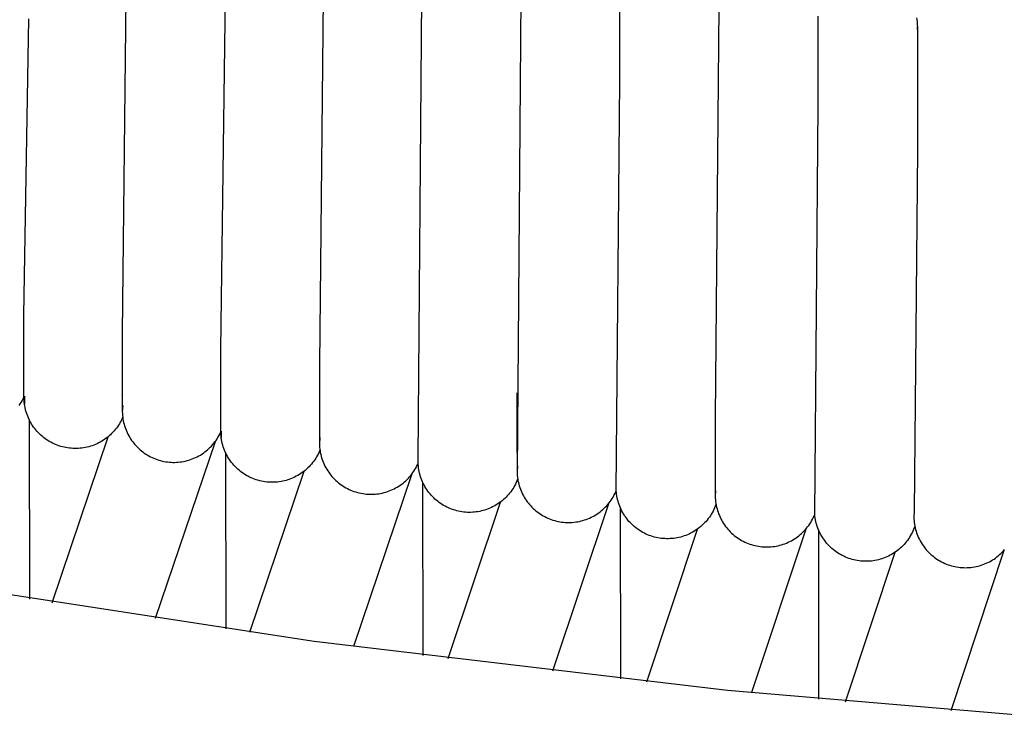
# Model space of a CAD drawing. Header units: millimetres. Extents: x 5000 to 6727, y 0 to 1679.
# Tile 52 of 106: x 5196 to 5277, y 1280 to 1338. Entities that reach past the tile are written whole.
import ezdxf

# ---------------------------------------------------------------- set-up
doc = ezdxf.new("R2010")
doc.units = ezdxf.units.MM
doc.layers.add('Make2D$Sichtbar$Kurven', color=18, linetype='Continuous', true_color=0x000000)

msp = doc.modelspace()

# ---------------------------------------------------------------- linework, layer by layer
at = {"layer": 'Make2D$Sichtbar$Kurven', "color": 18, "lineweight": -3, "true_color": 0x000000}
for p, q in [((5204.786, 1346.428), (5204.41, 1312.063)), ((5212.91, 1337.836), (5212.91, 1345.177)), ((5221.048, 1343.635), (5220.699, 1309.424)), ((5228.862, 1301.684), (5229.199, 1342.354)), ((5237.362, 1341.15), (5237.036, 1300.557)), ((5245.536, 1332.87), (5245.536, 1340.242)), ((5253.722, 1338.974), (5253.417, 1305.071)), ((5196.286, 1313.498), (5196.676, 1337.994)), ((5212.548, 1310.705), (5212.91, 1337.836)), ((5261.917, 1330.85), (5261.917, 1338.221)), ((5270.056, 1338.064), (5270.079, 1337.918)), ((5270.079, 1337.918), (5270.098, 1337.771)), ((5270.098, 1337.771), (5270.11, 1337.623)), ((5270.11, 1337.623), (5270.118, 1337.475)), ((5270.118, 1337.475), (5270.121, 1337.327)), ((5270.119, 1337.216), (5270.121, 1337.327)), ((5270.121, 1337.107), (5270.119, 1337.216)), ((5270.121, 1337.327), (5270.121, 1327.161)), ((5245.231, 1299.003), (5245.536, 1332.87)), ((5261.637, 1297.047), (5261.917, 1330.85)), ((5270.121, 1327.161), (5269.858, 1297.274)), ((5196.286, 1306.962), (5196.286, 1313.498)), ((5204.41, 1312.063), (5204.41, 1305.527)), ((5212.548, 1304.169), (5212.548, 1310.705)), ((5220.699, 1309.424), (5220.699, 1302.888)), ((5196.286, 1306.742), (5196.286, 1306.962)), ((5204.41, 1306.912), (5204.442, 1307.008)), ((5237.036, 1302.156), (5237.036, 1307.093)), ((5195.886, 1306.054), (5195.97, 1306.175)), ((5195.97, 1306.175), (5196.051, 1306.298)), ((5196.051, 1306.298), (5196.127, 1306.425)), ((5196.127, 1306.425), (5196.198, 1306.554)), ((5196.198, 1306.554), (5196.265, 1306.686)), ((5196.265, 1306.686), (5196.328, 1306.819)), ((5196.288, 1306.595), (5196.286, 1306.742)), ((5196.296, 1306.448), (5196.288, 1306.595)), ((5196.308, 1306.302), (5196.296, 1306.448)), ((5196.326, 1306.156), (5196.308, 1306.302)), ((5196.349, 1306.01), (5196.326, 1306.156)), ((5196.328, 1306.819), (5196.328, 1306.146)), ((5196.377, 1305.866), (5196.349, 1306.01)), ((5196.41, 1305.723), (5196.377, 1305.866)), ((5196.447, 1305.58), (5196.41, 1305.723)), ((5196.49, 1305.44), (5196.447, 1305.58)), ((5196.537, 1305.301), (5196.49, 1305.44)), ((5196.59, 1305.163), (5196.537, 1305.301)), ((5204.443, 1306.048), (5204.41, 1305.527)), ((5204.41, 1305.527), (5204.415, 1305.379)), ((5204.415, 1305.379), (5204.426, 1305.231)), ((5196.647, 1305.028), (5196.59, 1305.163)), ((5196.708, 1304.894), (5196.647, 1305.028)), ((5196.775, 1304.763), (5196.708, 1304.894)), ((5196.713, 1304.885), (5196.728, 1290.046)), ((5196.845, 1304.634), (5196.775, 1304.763)), ((5196.92, 1304.507), (5196.845, 1304.634)), ((5197, 1304.384), (5196.92, 1304.507)), ((5204.167, 1304.534), (5204.089, 1304.41)), ((5204.241, 1304.661), (5204.167, 1304.534)), ((5204.311, 1304.791), (5204.241, 1304.661)), ((5204.376, 1304.922), (5204.311, 1304.791)), ((5204.437, 1305.056), (5204.376, 1304.922)), ((5204.426, 1305.231), (5204.442, 1305.083)), ((5204.442, 1305.083), (5204.463, 1304.936)), ((5204.463, 1304.936), (5204.489, 1304.79)), ((5204.489, 1304.79), (5204.52, 1304.644)), ((5204.52, 1304.644), (5204.556, 1304.5)), ((5204.556, 1304.5), (5204.597, 1304.358)), ((5253.417, 1305.071), (5253.417, 1298.535)), ((5197.084, 1304.263), (5197, 1304.384)), ((5197.172, 1304.145), (5197.084, 1304.263)), ((5197.263, 1304.03), (5197.172, 1304.145)), ((5197.359, 1303.918), (5197.263, 1304.03)), ((5197.459, 1303.81), (5197.359, 1303.918)), ((5197.562, 1303.705), (5197.459, 1303.81)), ((5197.669, 1303.604), (5197.562, 1303.705)), ((5203.532, 1303.728), (5203.425, 1303.626)), ((5203.634, 1303.833), (5203.532, 1303.728)), ((5203.733, 1303.942), (5203.634, 1303.833)), ((5203.828, 1304.054), (5203.733, 1303.942)), ((5203.919, 1304.17), (5203.828, 1304.054)), ((5204.006, 1304.288), (5203.919, 1304.17)), ((5204.089, 1304.41), (5204.006, 1304.288)), ((5204.597, 1304.358), (5204.643, 1304.216)), ((5204.643, 1304.216), (5204.694, 1304.077)), ((5204.694, 1304.077), (5204.75, 1303.939)), ((5204.75, 1303.939), (5204.811, 1303.804)), ((5204.811, 1303.804), (5204.876, 1303.67)), ((5204.876, 1303.67), (5204.946, 1303.539)), ((5212.394, 1303.537), (5212.464, 1303.668)), ((5212.464, 1303.668), (5212.529, 1303.802)), ((5212.529, 1303.802), (5212.59, 1303.937)), ((5212.548, 1303.949), (5212.548, 1304.169)), ((5212.55, 1303.801), (5212.548, 1303.949)), ((5212.558, 1303.653), (5212.55, 1303.801)), ((5212.571, 1303.505), (5212.558, 1303.653)), ((5212.59, 1303.937), (5212.59, 1303.355)), ((5197.779, 1303.507), (5197.669, 1303.604)), ((5197.893, 1303.414), (5197.779, 1303.507)), ((5198.009, 1303.324), (5197.893, 1303.414)), ((5198.129, 1303.239), (5198.009, 1303.324)), ((5198.252, 1303.158), (5198.129, 1303.239)), ((5198.377, 1303.081), (5198.252, 1303.158)), ((5198.505, 1303.008), (5198.377, 1303.081)), ((5198.636, 1302.94), (5198.505, 1303.008)), ((5198.601, 1289.748), (5203.244, 1303.467)), ((5198.768, 1302.877), (5198.636, 1302.94)), ((5198.903, 1302.818), (5198.768, 1302.877)), ((5202.331, 1302.89), (5202.197, 1302.83)), ((5202.464, 1302.955), (5202.331, 1302.89)), ((5202.594, 1303.024), (5202.464, 1302.955)), ((5202.721, 1303.097), (5202.594, 1303.024)), ((5202.846, 1303.175), (5202.721, 1303.097)), ((5202.968, 1303.257), (5202.846, 1303.175)), ((5203.087, 1303.343), (5202.968, 1303.257)), ((5203.203, 1303.433), (5203.087, 1303.343)), ((5203.316, 1303.528), (5203.203, 1303.433)), ((5203.425, 1303.626), (5203.316, 1303.528)), ((5204.946, 1303.539), (5205.02, 1303.411)), ((5205.02, 1303.411), (5205.099, 1303.285)), ((5205.099, 1303.285), (5205.183, 1303.162)), ((5205.183, 1303.162), (5205.27, 1303.042)), ((5205.27, 1303.042), (5205.362, 1302.925)), ((5205.362, 1302.925), (5205.457, 1302.811)), ((5212.073, 1303.039), (5207.132, 1288.44)), ((5211.882, 1302.81), (5211.978, 1302.923)), ((5211.978, 1302.923), (5212.07, 1303.04)), ((5212.07, 1303.04), (5212.157, 1303.16)), ((5212.157, 1303.16), (5212.24, 1303.283)), ((5212.24, 1303.283), (5212.319, 1303.409)), ((5212.319, 1303.409), (5212.394, 1303.537)), ((5212.589, 1303.358), (5212.571, 1303.505)), ((5212.612, 1303.212), (5212.589, 1303.358)), ((5212.641, 1303.066), (5212.612, 1303.212)), ((5212.674, 1302.922), (5212.641, 1303.066)), ((5212.712, 1302.779), (5212.674, 1302.922)), ((5220.731, 1303.404), (5220.699, 1302.888)), ((5220.699, 1302.888), (5220.704, 1302.74)), ((5199.04, 1302.764), (5198.903, 1302.818)), ((5199.178, 1302.715), (5199.04, 1302.764)), ((5199.319, 1302.67), (5199.178, 1302.715)), ((5199.46, 1302.63), (5199.319, 1302.67)), ((5199.603, 1302.596), (5199.46, 1302.63)), ((5199.747, 1302.566), (5199.603, 1302.596)), ((5199.892, 1302.541), (5199.747, 1302.566)), ((5200.038, 1302.521), (5199.892, 1302.541)), ((5200.184, 1302.507), (5200.038, 1302.521)), ((5200.331, 1302.497), (5200.184, 1302.507)), ((5200.478, 1302.492), (5200.331, 1302.497)), ((5200.625, 1302.493), (5200.478, 1302.492)), ((5200.772, 1302.499), (5200.625, 1302.493)), ((5200.918, 1302.509), (5200.772, 1302.499)), ((5201.065, 1302.525), (5200.918, 1302.509)), ((5201.21, 1302.546), (5201.065, 1302.525)), ((5201.355, 1302.572), (5201.21, 1302.546)), ((5201.499, 1302.603), (5201.355, 1302.572)), ((5201.641, 1302.638), (5201.499, 1302.603)), ((5201.783, 1302.679), (5201.641, 1302.638)), ((5201.923, 1302.725), (5201.783, 1302.679)), ((5202.061, 1302.775), (5201.923, 1302.725)), ((5202.197, 1302.83), (5202.061, 1302.775)), ((5205.457, 1302.811), (5205.557, 1302.701)), ((5205.557, 1302.701), (5205.66, 1302.594)), ((5205.66, 1302.594), (5205.767, 1302.491)), ((5205.767, 1302.491), (5205.877, 1302.392)), ((5205.877, 1302.392), (5205.991, 1302.296)), ((5205.991, 1302.296), (5206.108, 1302.205)), ((5206.108, 1302.205), (5206.228, 1302.118)), ((5206.228, 1302.118), (5206.352, 1302.035)), ((5206.352, 1302.035), (5206.478, 1301.956)), ((5210.861, 1301.955), (5210.987, 1302.034)), ((5210.987, 1302.034), (5211.111, 1302.117)), ((5211.111, 1302.117), (5211.231, 1302.204)), ((5211.231, 1302.204), (5211.348, 1302.295)), ((5211.348, 1302.295), (5211.462, 1302.39)), ((5211.462, 1302.39), (5211.573, 1302.49)), ((5211.573, 1302.49), (5211.68, 1302.593)), ((5211.68, 1302.593), (5211.783, 1302.699)), ((5211.783, 1302.699), (5211.882, 1302.81)), ((5212.756, 1302.637), (5212.712, 1302.779)), ((5212.804, 1302.497), (5212.756, 1302.637)), ((5212.857, 1302.358), (5212.804, 1302.497)), ((5212.915, 1302.222), (5212.857, 1302.358)), ((5212.977, 1302.088), (5212.915, 1302.222)), ((5212.947, 1302.151), (5212.962, 1287.588)), ((5213.044, 1301.956), (5212.977, 1302.088)), ((5220.613, 1302.077), (5220.546, 1301.945)), ((5220.676, 1302.211), (5220.613, 1302.077)), ((5220.735, 1302.348), (5220.676, 1302.211)), ((5220.704, 1302.74), (5220.715, 1302.592)), ((5220.715, 1302.592), (5220.731, 1302.445)), ((5220.731, 1302.445), (5220.751, 1302.298)), ((5220.751, 1302.298), (5220.777, 1302.152)), ((5220.777, 1302.152), (5220.808, 1302.008)), ((5237.066, 1302.245), (5237.066, 1302.246)), ((5206.478, 1301.956), (5206.606, 1301.882)), ((5206.606, 1301.882), (5206.737, 1301.812)), ((5206.737, 1301.812), (5206.871, 1301.747)), ((5206.871, 1301.747), (5207.007, 1301.687)), ((5207.007, 1301.687), (5207.144, 1301.631)), ((5207.144, 1301.631), (5207.284, 1301.58)), ((5207.284, 1301.58), (5207.425, 1301.535)), ((5207.425, 1301.535), (5207.568, 1301.494)), ((5207.568, 1301.494), (5207.712, 1301.458)), ((5207.712, 1301.458), (5207.857, 1301.427)), ((5207.857, 1301.427), (5208.004, 1301.401)), ((5208.004, 1301.401), (5208.151, 1301.38)), ((5208.151, 1301.38), (5208.299, 1301.365)), ((5208.299, 1301.365), (5208.447, 1301.355)), ((5208.447, 1301.355), (5208.595, 1301.349)), ((5208.595, 1301.349), (5208.744, 1301.349)), ((5208.744, 1301.349), (5208.892, 1301.354)), ((5208.892, 1301.354), (5209.04, 1301.365)), ((5209.04, 1301.365), (5209.188, 1301.38)), ((5209.188, 1301.38), (5209.335, 1301.401)), ((5209.335, 1301.401), (5209.481, 1301.427)), ((5209.481, 1301.427), (5209.627, 1301.457)), ((5209.627, 1301.457), (5209.771, 1301.493)), ((5209.771, 1301.493), (5209.914, 1301.534)), ((5209.914, 1301.534), (5210.055, 1301.58)), ((5210.055, 1301.58), (5210.194, 1301.631)), ((5210.194, 1301.631), (5210.332, 1301.686)), ((5210.332, 1301.686), (5210.468, 1301.746)), ((5210.468, 1301.746), (5210.602, 1301.811)), ((5210.602, 1301.811), (5210.733, 1301.881)), ((5210.733, 1301.881), (5210.861, 1301.955)), ((5213.116, 1301.826), (5213.044, 1301.956)), ((5213.193, 1301.699), (5213.116, 1301.826)), ((5213.273, 1301.574), (5213.193, 1301.699)), ((5213.358, 1301.453), (5213.273, 1301.574)), ((5213.447, 1301.335), (5213.358, 1301.453)), ((5213.541, 1301.219), (5213.447, 1301.335)), ((5213.638, 1301.107), (5213.541, 1301.219)), ((5220.048, 1301.21), (5219.95, 1301.099)), ((5220.141, 1301.325), (5220.048, 1301.21)), ((5220.231, 1301.444), (5220.141, 1301.325)), ((5220.316, 1301.565), (5220.231, 1301.444)), ((5220.397, 1301.689), (5220.316, 1301.565)), ((5220.474, 1301.816), (5220.397, 1301.689)), ((5220.546, 1301.945), (5220.474, 1301.816)), ((5220.808, 1302.008), (5220.844, 1301.864)), ((5220.844, 1301.864), (5220.885, 1301.722)), ((5220.885, 1301.722), (5220.931, 1301.581)), ((5220.931, 1301.581), (5220.982, 1301.442)), ((5220.982, 1301.442), (5221.037, 1301.304)), ((5221.037, 1301.304), (5221.098, 1301.169)), ((5228.805, 1301.135), (5228.866, 1301.269)), ((5228.862, 1301.464), (5228.862, 1301.684)), ((5228.864, 1301.317), (5228.862, 1301.464)), ((5228.872, 1301.169), (5228.864, 1301.317)), ((5213.739, 1300.999), (5213.638, 1301.107)), ((5213.843, 1300.894), (5213.739, 1300.999)), ((5213.952, 1300.793), (5213.843, 1300.894)), ((5214.064, 1300.696), (5213.952, 1300.793)), ((5214.179, 1300.602), (5214.064, 1300.696)), ((5214.297, 1300.513), (5214.179, 1300.602)), ((5214.418, 1300.428), (5214.297, 1300.513)), ((5214.543, 1300.347), (5214.418, 1300.428)), ((5214.951, 1287.306), (5219.431, 1300.613)), ((5219.168, 1300.421), (5219.043, 1300.341)), ((5219.289, 1300.506), (5219.168, 1300.421)), ((5219.408, 1300.595), (5219.289, 1300.506)), ((5219.523, 1300.688), (5219.408, 1300.595)), ((5219.635, 1300.785), (5219.523, 1300.688)), ((5219.744, 1300.886), (5219.635, 1300.785)), ((5219.849, 1300.991), (5219.744, 1300.886)), ((5219.95, 1301.099), (5219.849, 1300.991)), ((5221.098, 1301.169), (5221.163, 1301.036)), ((5221.163, 1301.036), (5221.232, 1300.905)), ((5221.232, 1300.905), (5221.306, 1300.777)), ((5221.306, 1300.777), (5221.385, 1300.651)), ((5221.385, 1300.651), (5221.468, 1300.528)), ((5221.468, 1300.528), (5221.555, 1300.408)), ((5221.555, 1300.408), (5221.646, 1300.292)), ((5228.341, 1300.378), (5228.429, 1300.497)), ((5228.429, 1300.497), (5228.513, 1300.619)), ((5228.513, 1300.619), (5228.593, 1300.744)), ((5228.593, 1300.744), (5228.668, 1300.872)), ((5228.668, 1300.872), (5228.739, 1301.002)), ((5228.739, 1301.002), (5228.805, 1301.135)), ((5228.885, 1301.022), (5228.872, 1301.169)), ((5228.903, 1300.876), (5228.885, 1301.022)), ((5228.926, 1300.73), (5228.903, 1300.876)), ((5228.954, 1300.585), (5228.926, 1300.73)), ((5228.987, 1300.442), (5228.954, 1300.585)), ((5229.025, 1300.299), (5228.987, 1300.442)), ((5237.067, 1301.06), (5237.036, 1300.557)), ((5237.036, 1300.557), (5237.042, 1300.41)), ((5237.042, 1300.41), (5237.052, 1300.263)), ((5214.67, 1300.27), (5214.543, 1300.347)), ((5214.799, 1300.198), (5214.67, 1300.27)), ((5214.931, 1300.131), (5214.799, 1300.198)), ((5215.065, 1300.068), (5214.931, 1300.131)), ((5215.202, 1300.01), (5215.065, 1300.068)), ((5215.34, 1299.957), (5215.202, 1300.01)), ((5215.48, 1299.909), (5215.34, 1299.957)), ((5215.622, 1299.865), (5215.48, 1299.909)), ((5215.765, 1299.827), (5215.622, 1299.865)), ((5215.909, 1299.793), (5215.765, 1299.827)), ((5216.055, 1299.765), (5215.909, 1299.793)), ((5216.201, 1299.741), (5216.055, 1299.765)), ((5216.348, 1299.723), (5216.201, 1299.741)), ((5216.496, 1299.71), (5216.348, 1299.723)), ((5216.644, 1299.702), (5216.496, 1299.71)), ((5216.792, 1299.699), (5216.644, 1299.702)), ((5216.94, 1299.702), (5216.792, 1299.699)), ((5217.088, 1299.709), (5216.94, 1299.702)), ((5217.236, 1299.722), (5217.088, 1299.709)), ((5217.383, 1299.74), (5217.236, 1299.722)), ((5217.53, 1299.763), (5217.383, 1299.74)), ((5217.675, 1299.791), (5217.53, 1299.763)), ((5217.82, 1299.824), (5217.675, 1299.791)), ((5217.963, 1299.862), (5217.82, 1299.824)), ((5218.105, 1299.905), (5217.963, 1299.862)), ((5218.245, 1299.953), (5218.105, 1299.905)), ((5218.383, 1300.006), (5218.245, 1299.953)), ((5218.52, 1300.064), (5218.383, 1300.006)), ((5218.654, 1300.126), (5218.52, 1300.064)), ((5218.786, 1300.193), (5218.654, 1300.126)), ((5218.916, 1300.265), (5218.786, 1300.193)), ((5219.043, 1300.341), (5218.916, 1300.265)), ((5221.646, 1300.292), (5221.741, 1300.178)), ((5221.741, 1300.178), (5221.84, 1300.068)), ((5221.84, 1300.068), (5221.943, 1299.961)), ((5221.943, 1299.961), (5222.049, 1299.858)), ((5222.049, 1299.858), (5222.159, 1299.759)), ((5222.159, 1299.759), (5222.272, 1299.663)), ((5222.272, 1299.663), (5222.389, 1299.572)), ((5228.301, 1300.322), (5223.525, 1286.133)), ((5227.5, 1299.549), (5227.617, 1299.64)), ((5227.617, 1299.64), (5227.731, 1299.734)), ((5227.731, 1299.734), (5227.842, 1299.832)), ((5227.842, 1299.832), (5227.949, 1299.934)), ((5227.949, 1299.934), (5228.053, 1300.04)), ((5228.053, 1300.04), (5228.153, 1300.149)), ((5228.153, 1300.149), (5228.249, 1300.262)), ((5228.249, 1300.262), (5228.341, 1300.378)), ((5229.068, 1300.158), (5229.025, 1300.299)), ((5229.115, 1300.018), (5229.068, 1300.158)), ((5229.168, 1299.881), (5229.115, 1300.018)), ((5229.225, 1299.745), (5229.168, 1299.881)), ((5229.287, 1299.611), (5229.225, 1299.745)), ((5229.235, 1299.722), (5229.25, 1285.391)), ((5229.354, 1299.479), (5229.287, 1299.611)), ((5236.967, 1299.675), (5236.903, 1299.543)), ((5237.027, 1299.81), (5236.967, 1299.675)), ((5237.082, 1299.947), (5237.027, 1299.81)), ((5237.052, 1300.263), (5237.068, 1300.117)), ((5237.068, 1300.117), (5237.088, 1299.971)), ((5237.088, 1299.971), (5237.114, 1299.826)), ((5237.114, 1299.826), (5237.145, 1299.682)), ((5237.145, 1299.682), (5237.18, 1299.54)), ((5222.389, 1299.572), (5222.509, 1299.485)), ((5222.509, 1299.485), (5222.631, 1299.402)), ((5222.631, 1299.402), (5222.757, 1299.323)), ((5222.757, 1299.323), (5222.885, 1299.249)), ((5222.885, 1299.249), (5223.015, 1299.179)), ((5223.015, 1299.179), (5223.148, 1299.113)), ((5223.148, 1299.113), (5223.283, 1299.053)), ((5223.283, 1299.053), (5223.421, 1298.997)), ((5223.421, 1298.997), (5223.56, 1298.946)), ((5223.56, 1298.946), (5223.7, 1298.9)), ((5223.7, 1298.9), (5223.843, 1298.858)), ((5223.843, 1298.858), (5223.986, 1298.822)), ((5223.986, 1298.822), (5224.131, 1298.791)), ((5224.131, 1298.791), (5224.277, 1298.764)), ((5224.277, 1298.764), (5224.423, 1298.743)), ((5225.605, 1298.759), (5225.751, 1298.784)), ((5225.751, 1298.784), (5225.896, 1298.814)), ((5225.896, 1298.814), (5226.04, 1298.849)), ((5226.04, 1298.849), (5226.182, 1298.889)), ((5226.182, 1298.889), (5226.323, 1298.934)), ((5226.323, 1298.934), (5226.463, 1298.983)), ((5226.463, 1298.983), (5226.6, 1299.038)), ((5226.6, 1299.038), (5226.736, 1299.097)), ((5226.736, 1299.097), (5226.87, 1299.162)), ((5226.87, 1299.162), (5227.001, 1299.23)), ((5227.001, 1299.23), (5227.13, 1299.303)), ((5227.13, 1299.303), (5227.256, 1299.381)), ((5227.256, 1299.381), (5227.379, 1299.463)), ((5227.379, 1299.463), (5227.5, 1299.549)), ((5229.425, 1299.35), (5229.354, 1299.479)), ((5229.501, 1299.223), (5229.425, 1299.35)), ((5229.58, 1299.099), (5229.501, 1299.223)), ((5229.665, 1298.978), (5229.58, 1299.099)), ((5229.753, 1298.86), (5229.665, 1298.978)), ((5229.845, 1298.745), (5229.753, 1298.86)), ((5236.424, 1298.8), (5236.329, 1298.687)), ((5236.514, 1298.917), (5236.424, 1298.8)), ((5236.6, 1299.037), (5236.514, 1298.917)), ((5236.683, 1299.159), (5236.6, 1299.037)), ((5236.76, 1299.284), (5236.683, 1299.159)), ((5236.834, 1299.412), (5236.76, 1299.284)), ((5236.903, 1299.543), (5236.834, 1299.412)), ((5237.18, 1299.54), (5237.221, 1299.398)), ((5237.221, 1299.398), (5237.266, 1299.258)), ((5237.266, 1299.258), (5237.316, 1299.12)), ((5237.316, 1299.12), (5237.371, 1298.983)), ((5237.371, 1298.983), (5237.43, 1298.849)), ((5237.43, 1298.849), (5237.494, 1298.716)), ((5245.109, 1298.736), (5245.172, 1298.868)), ((5245.172, 1298.868), (5245.231, 1299.003)), ((5245.243, 1298.857), (5245.231, 1299.003)), ((5245.261, 1298.711), (5245.243, 1298.857)), ((5253.445, 1299.016), (5253.417, 1298.535)), ((5224.423, 1298.743), (5224.571, 1298.727)), ((5224.571, 1298.727), (5224.718, 1298.716)), ((5224.718, 1298.716), (5224.866, 1298.71)), ((5224.866, 1298.71), (5225.015, 1298.71)), ((5225.015, 1298.71), (5225.163, 1298.714)), ((5225.163, 1298.714), (5225.31, 1298.724)), ((5225.31, 1298.724), (5225.458, 1298.739)), ((5225.458, 1298.739), (5225.605, 1298.759)), ((5229.942, 1298.633), (5229.845, 1298.745)), ((5230.042, 1298.525), (5229.942, 1298.633)), ((5230.146, 1298.42), (5230.042, 1298.525)), ((5230.253, 1298.319), (5230.146, 1298.42)), ((5230.364, 1298.222), (5230.253, 1298.319)), ((5230.478, 1298.129), (5230.364, 1298.222)), ((5230.595, 1298.039), (5230.478, 1298.129)), ((5230.716, 1297.954), (5230.595, 1298.039)), ((5230.839, 1297.873), (5230.716, 1297.954)), ((5231.337, 1285.129), (5235.668, 1298.069)), ((5235.567, 1297.995), (5235.445, 1297.912)), ((5235.686, 1298.082), (5235.567, 1297.995)), ((5235.801, 1298.173), (5235.686, 1298.082)), ((5235.914, 1298.269), (5235.801, 1298.173)), ((5236.023, 1298.368), (5235.914, 1298.269)), ((5236.129, 1298.471), (5236.023, 1298.368)), ((5236.231, 1298.577), (5236.129, 1298.471)), ((5236.329, 1298.687), (5236.231, 1298.577)), ((5237.494, 1298.716), (5237.563, 1298.586)), ((5237.563, 1298.586), (5237.636, 1298.459)), ((5237.636, 1298.459), (5237.714, 1298.334)), ((5237.714, 1298.334), (5237.796, 1298.211)), ((5237.796, 1298.211), (5237.881, 1298.092)), ((5237.881, 1298.092), (5237.971, 1297.975)), ((5237.971, 1297.975), (5238.065, 1297.862)), ((5244.542, 1297.878), (5244.636, 1297.992)), ((5244.636, 1297.992), (5244.725, 1298.109)), ((5244.725, 1298.109), (5244.81, 1298.229)), ((5244.81, 1298.229), (5244.891, 1298.352)), ((5244.891, 1298.352), (5244.968, 1298.477)), ((5244.968, 1298.477), (5245.041, 1298.605)), ((5245.041, 1298.605), (5245.109, 1298.736)), ((5245.283, 1298.566), (5245.261, 1298.711)), ((5245.311, 1298.421), (5245.283, 1298.566)), ((5245.343, 1298.278), (5245.311, 1298.421)), ((5245.381, 1298.136), (5245.343, 1298.278)), ((5245.423, 1297.995), (5245.381, 1298.136)), ((5245.47, 1297.856), (5245.423, 1297.995)), ((5253.417, 1298.535), (5253.422, 1298.387)), ((5253.422, 1298.387), (5253.433, 1298.24)), ((5253.433, 1298.24), (5253.448, 1298.093)), ((5253.448, 1298.093), (5253.469, 1297.946)), ((5230.965, 1297.796), (5230.839, 1297.873)), ((5231.094, 1297.724), (5230.965, 1297.796)), ((5231.225, 1297.656), (5231.094, 1297.724)), ((5231.358, 1297.593), (5231.225, 1297.656)), ((5231.493, 1297.534), (5231.358, 1297.593)), ((5231.631, 1297.481), (5231.493, 1297.534)), ((5231.77, 1297.432), (5231.631, 1297.481)), ((5231.91, 1297.387), (5231.77, 1297.432)), ((5232.053, 1297.348), (5231.91, 1297.387)), ((5232.196, 1297.314), (5232.053, 1297.348)), ((5232.341, 1297.285), (5232.196, 1297.314)), ((5232.486, 1297.26), (5232.341, 1297.285)), ((5232.632, 1297.241), (5232.486, 1297.26)), ((5232.779, 1297.227), (5232.632, 1297.241)), ((5232.926, 1297.218), (5232.779, 1297.227)), ((5233.074, 1297.214), (5232.926, 1297.218)), ((5233.221, 1297.215), (5233.074, 1297.214)), ((5233.369, 1297.222), (5233.221, 1297.215)), ((5233.516, 1297.233), (5233.369, 1297.222)), ((5233.662, 1297.25), (5233.516, 1297.233)), ((5233.808, 1297.271), (5233.662, 1297.25)), ((5233.953, 1297.298), (5233.808, 1297.271)), ((5234.097, 1297.33), (5233.953, 1297.298)), ((5234.24, 1297.367), (5234.097, 1297.33)), ((5234.382, 1297.408), (5234.24, 1297.367)), ((5234.522, 1297.455), (5234.382, 1297.408)), ((5234.66, 1297.506), (5234.522, 1297.455)), ((5234.796, 1297.562), (5234.66, 1297.506)), ((5234.931, 1297.623), (5234.796, 1297.562)), ((5235.063, 1297.688), (5234.931, 1297.623)), ((5235.193, 1297.758), (5235.063, 1297.688)), ((5235.32, 1297.833), (5235.193, 1297.758)), ((5235.445, 1297.912), (5235.32, 1297.833)), ((5238.065, 1297.862), (5238.163, 1297.752)), ((5238.163, 1297.752), (5238.265, 1297.646)), ((5238.265, 1297.646), (5238.37, 1297.543)), ((5238.37, 1297.543), (5238.479, 1297.444)), ((5238.479, 1297.444), (5238.591, 1297.348)), ((5238.591, 1297.348), (5238.706, 1297.257)), ((5238.706, 1297.257), (5238.824, 1297.169)), ((5238.824, 1297.169), (5238.946, 1297.086)), ((5244.583, 1297.921), (5239.953, 1284.092)), ((5243.666, 1297.098), (5243.787, 1297.182)), ((5243.787, 1297.182), (5243.905, 1297.27)), ((5243.905, 1297.27), (5244.019, 1297.362)), ((5244.019, 1297.362), (5244.131, 1297.458)), ((5244.131, 1297.458), (5244.239, 1297.558)), ((5244.239, 1297.558), (5244.344, 1297.661)), ((5244.344, 1297.661), (5244.445, 1297.768)), ((5244.445, 1297.768), (5244.542, 1297.878)), ((5245.522, 1297.719), (5245.47, 1297.856)), ((5245.578, 1297.583), (5245.522, 1297.719)), ((5245.571, 1297.601), (5245.584, 1283.455)), ((5245.64, 1297.45), (5245.578, 1297.583)), ((5245.705, 1297.318), (5245.64, 1297.45)), ((5245.776, 1297.189), (5245.705, 1297.318)), ((5245.85, 1297.063), (5245.776, 1297.189)), ((5253.167, 1297.189), (5253.093, 1297.063)), ((5253.238, 1297.318), (5253.167, 1297.189)), ((5253.304, 1297.449), (5253.238, 1297.318)), ((5253.365, 1297.583), (5253.304, 1297.449)), ((5253.421, 1297.719), (5253.365, 1297.583)), ((5253.473, 1297.856), (5253.421, 1297.719)), ((5253.469, 1297.946), (5253.495, 1297.8)), ((5253.495, 1297.8), (5253.526, 1297.655)), ((5253.526, 1297.655), (5253.562, 1297.512)), ((5253.562, 1297.512), (5253.603, 1297.37)), ((5253.603, 1297.37), (5253.649, 1297.229)), ((5253.649, 1297.229), (5253.699, 1297.09)), ((5269.858, 1297.274), (5269.833, 1296.823)), ((5238.946, 1297.086), (5239.07, 1297.007)), ((5239.07, 1297.007), (5239.196, 1296.932)), ((5239.196, 1296.932), (5239.326, 1296.862)), ((5239.326, 1296.862), (5239.457, 1296.796)), ((5239.457, 1296.796), (5239.591, 1296.735)), ((5239.591, 1296.735), (5239.727, 1296.679)), ((5239.727, 1296.679), (5239.865, 1296.627)), ((5239.865, 1296.627), (5240.004, 1296.58)), ((5240.004, 1296.58), (5240.145, 1296.537)), ((5240.145, 1296.537), (5240.287, 1296.5)), ((5240.287, 1296.5), (5240.431, 1296.468)), ((5240.431, 1296.468), (5240.575, 1296.44)), ((5240.575, 1296.44), (5240.721, 1296.418)), ((5240.721, 1296.418), (5240.867, 1296.401)), ((5240.867, 1296.401), (5241.013, 1296.388)), ((5241.013, 1296.388), (5241.16, 1296.381)), ((5241.16, 1296.381), (5241.308, 1296.379)), ((5241.308, 1296.379), (5241.455, 1296.382)), ((5241.455, 1296.382), (5241.602, 1296.39)), ((5241.602, 1296.39), (5241.748, 1296.403)), ((5241.748, 1296.403), (5241.894, 1296.421)), ((5241.894, 1296.421), (5242.039, 1296.444)), ((5242.039, 1296.444), (5242.184, 1296.472)), ((5242.184, 1296.472), (5242.327, 1296.505)), ((5242.327, 1296.505), (5242.469, 1296.543)), ((5242.469, 1296.543), (5242.61, 1296.586)), ((5242.61, 1296.586), (5242.749, 1296.634)), ((5242.749, 1296.634), (5242.887, 1296.686)), ((5242.887, 1296.686), (5243.022, 1296.744)), ((5243.022, 1296.744), (5243.156, 1296.806)), ((5243.156, 1296.806), (5243.287, 1296.872)), ((5243.287, 1296.872), (5243.416, 1296.943)), ((5243.416, 1296.943), (5243.542, 1297.018)), ((5243.542, 1297.018), (5243.666, 1297.098)), ((5245.93, 1296.939), (5245.85, 1297.063)), ((5246.013, 1296.818), (5245.93, 1296.939)), ((5246.1, 1296.7), (5246.013, 1296.818)), ((5246.192, 1296.585), (5246.1, 1296.7)), ((5246.287, 1296.473), (5246.192, 1296.585)), ((5246.386, 1296.365), (5246.287, 1296.473)), ((5246.489, 1296.26), (5246.386, 1296.365)), ((5252.557, 1296.365), (5252.454, 1296.26)), ((5252.656, 1296.473), (5252.557, 1296.365)), ((5252.751, 1296.585), (5252.656, 1296.473)), ((5252.843, 1296.7), (5252.751, 1296.585)), ((5252.93, 1296.818), (5252.843, 1296.7)), ((5253.014, 1296.939), (5252.93, 1296.818)), ((5253.093, 1297.063), (5253.014, 1296.939)), ((5253.699, 1297.09), (5253.755, 1296.953)), ((5253.755, 1296.953), (5253.815, 1296.817)), ((5253.815, 1296.817), (5253.88, 1296.684)), ((5253.88, 1296.684), (5253.949, 1296.554)), ((5253.949, 1296.554), (5254.023, 1296.425)), ((5254.023, 1296.425), (5254.102, 1296.3)), ((5261.226, 1296.261), (5261.306, 1296.386)), ((5261.306, 1296.386), (5261.382, 1296.513)), ((5261.382, 1296.513), (5261.452, 1296.643)), ((5261.452, 1296.643), (5261.519, 1296.776)), ((5261.519, 1296.776), (5261.58, 1296.91)), ((5261.58, 1296.91), (5261.637, 1297.047)), ((5261.653, 1296.9), (5261.637, 1297.047)), ((5261.673, 1296.755), (5261.653, 1296.9)), ((5261.699, 1296.61), (5261.673, 1296.755)), ((5261.729, 1296.466), (5261.699, 1296.61)), ((5261.765, 1296.324), (5261.729, 1296.466)), ((5261.805, 1296.183), (5261.765, 1296.324)), ((5269.833, 1296.823), (5269.839, 1296.676)), ((5269.839, 1296.676), (5269.849, 1296.53)), ((5269.849, 1296.53), (5269.865, 1296.383)), ((5269.865, 1296.383), (5269.885, 1296.238)), ((5246.596, 1296.158), (5246.489, 1296.26)), ((5246.705, 1296.061), (5246.596, 1296.158)), ((5246.819, 1295.967), (5246.705, 1296.061)), ((5246.935, 1295.878), (5246.819, 1295.967)), ((5247.054, 1295.792), (5246.935, 1295.878)), ((5247.177, 1295.71), (5247.054, 1295.792)), ((5247.302, 1295.633), (5247.177, 1295.71)), ((5247.429, 1295.56), (5247.302, 1295.633)), ((5247.559, 1295.492), (5247.429, 1295.56)), ((5247.753, 1283.218), (5251.952, 1295.836)), ((5251.514, 1295.56), (5251.384, 1295.492)), ((5251.641, 1295.633), (5251.514, 1295.56)), ((5251.766, 1295.71), (5251.641, 1295.633)), ((5251.889, 1295.792), (5251.766, 1295.71)), ((5252.008, 1295.878), (5251.889, 1295.792)), ((5252.124, 1295.967), (5252.008, 1295.878)), ((5252.238, 1296.061), (5252.124, 1295.967)), ((5252.347, 1296.158), (5252.238, 1296.061)), ((5252.454, 1296.26), (5252.347, 1296.158)), ((5254.102, 1296.3), (5254.184, 1296.177)), ((5254.184, 1296.177), (5254.271, 1296.057)), ((5254.271, 1296.057), (5254.362, 1295.941)), ((5254.362, 1295.941), (5254.457, 1295.827)), ((5254.457, 1295.827), (5254.556, 1295.717)), ((5254.556, 1295.717), (5254.659, 1295.61)), ((5254.659, 1295.61), (5254.765, 1295.507)), ((5260.911, 1295.838), (5256.412, 1282.319)), ((5260.554, 1295.476), (5260.662, 1295.578)), ((5260.662, 1295.578), (5260.766, 1295.683)), ((5260.766, 1295.683), (5260.866, 1295.792)), ((5260.866, 1295.792), (5260.962, 1295.905)), ((5260.962, 1295.905), (5261.054, 1296.02)), ((5261.054, 1296.02), (5261.142, 1296.139)), ((5261.142, 1296.139), (5261.226, 1296.261)), ((5261.85, 1296.043), (5261.805, 1296.183)), ((5261.9, 1295.905), (5261.85, 1296.043)), ((5261.955, 1295.768), (5261.9, 1295.905)), ((5261.948, 1295.786), (5261.96, 1281.781)), ((5262.015, 1295.634), (5261.955, 1295.768)), ((5262.079, 1295.502), (5262.015, 1295.634)), ((5269.678, 1295.532), (5269.611, 1295.402)), ((5269.741, 1295.665), (5269.678, 1295.532)), ((5269.8, 1295.8), (5269.741, 1295.665)), ((5269.853, 1295.936), (5269.8, 1295.8)), ((5269.902, 1296.075), (5269.853, 1295.936)), ((5269.885, 1296.238), (5269.911, 1296.093)), ((5269.911, 1296.093), (5269.941, 1295.949)), ((5269.941, 1295.949), (5269.977, 1295.806)), ((5269.977, 1295.806), (5270.017, 1295.665)), ((5270.017, 1295.665), (5270.062, 1295.525)), ((5270.062, 1295.525), (5270.113, 1295.387)), ((5247.692, 1295.428), (5247.559, 1295.492)), ((5247.826, 1295.369), (5247.692, 1295.428)), ((5247.962, 1295.315), (5247.826, 1295.369)), ((5248.101, 1295.265), (5247.962, 1295.315)), ((5248.241, 1295.22), (5248.101, 1295.265)), ((5248.382, 1295.18), (5248.241, 1295.22)), ((5248.525, 1295.144), (5248.382, 1295.18)), ((5248.668, 1295.114), (5248.525, 1295.144)), ((5248.813, 1295.089), (5248.668, 1295.114)), ((5248.959, 1295.069), (5248.813, 1295.089)), ((5249.105, 1295.053), (5248.959, 1295.069)), ((5249.251, 1295.043), (5249.105, 1295.053)), ((5249.398, 1295.038), (5249.251, 1295.043)), ((5249.545, 1295.038), (5249.398, 1295.038)), ((5249.692, 1295.043), (5249.545, 1295.038)), ((5249.838, 1295.053), (5249.692, 1295.043)), ((5249.985, 1295.069), (5249.838, 1295.053)), ((5250.13, 1295.089), (5249.985, 1295.069)), ((5250.275, 1295.114), (5250.13, 1295.089)), ((5250.419, 1295.144), (5250.275, 1295.114)), ((5250.561, 1295.18), (5250.419, 1295.144)), ((5250.702, 1295.22), (5250.561, 1295.18)), ((5250.842, 1295.265), (5250.702, 1295.22)), ((5250.981, 1295.314), (5250.842, 1295.265)), ((5251.117, 1295.369), (5250.981, 1295.314)), ((5251.251, 1295.428), (5251.117, 1295.369)), ((5251.384, 1295.492), (5251.251, 1295.428)), ((5254.765, 1295.507), (5254.875, 1295.408)), ((5254.875, 1295.408), (5254.988, 1295.313)), ((5254.988, 1295.313), (5255.104, 1295.221)), ((5255.104, 1295.221), (5255.224, 1295.134)), ((5255.224, 1295.134), (5255.346, 1295.051)), ((5255.346, 1295.051), (5255.472, 1294.972)), ((5255.472, 1294.972), (5255.6, 1294.898)), ((5255.6, 1294.898), (5255.73, 1294.828)), ((5255.73, 1294.828), (5255.863, 1294.762)), ((5255.863, 1294.762), (5255.998, 1294.702)), ((5255.998, 1294.702), (5256.135, 1294.646)), ((5259.313, 1294.684), (5259.448, 1294.743)), ((5259.448, 1294.743), (5259.582, 1294.807)), ((5259.582, 1294.807), (5259.713, 1294.875)), ((5259.713, 1294.875), (5259.842, 1294.948)), ((5259.842, 1294.948), (5259.968, 1295.026)), ((5259.968, 1295.026), (5260.091, 1295.107)), ((5260.091, 1295.107), (5260.212, 1295.193)), ((5260.212, 1295.193), (5260.329, 1295.284)), ((5260.329, 1295.284), (5260.444, 1295.378)), ((5260.444, 1295.378), (5260.554, 1295.476)), ((5262.147, 1295.372), (5262.079, 1295.502)), ((5262.22, 1295.244), (5262.147, 1295.372)), ((5262.298, 1295.119), (5262.22, 1295.244)), ((5262.379, 1294.997), (5262.298, 1295.119)), ((5262.465, 1294.878), (5262.379, 1294.997)), ((5262.555, 1294.762), (5262.465, 1294.878)), ((5262.649, 1294.649), (5262.555, 1294.762)), ((5269.208, 1294.788), (5269.115, 1294.675)), ((5269.297, 1294.905), (5269.208, 1294.788)), ((5269.381, 1295.025), (5269.297, 1294.905)), ((5269.462, 1295.148), (5269.381, 1295.025)), ((5269.539, 1295.273), (5269.462, 1295.148)), ((5269.611, 1295.402), (5269.539, 1295.273)), ((5270.113, 1295.387), (5270.167, 1295.25)), ((5270.167, 1295.25), (5270.227, 1295.116)), ((5270.227, 1295.116), (5270.291, 1294.984)), ((5270.291, 1294.984), (5270.359, 1294.854)), ((5270.359, 1294.854), (5270.432, 1294.726)), ((5270.432, 1294.726), (5270.51, 1294.601)), ((5256.135, 1294.646), (5256.274, 1294.595)), ((5256.274, 1294.595), (5256.415, 1294.548)), ((5256.415, 1294.548), (5256.557, 1294.507)), ((5256.557, 1294.507), (5256.7, 1294.471)), ((5256.7, 1294.471), (5256.845, 1294.439)), ((5256.845, 1294.439), (5256.99, 1294.413)), ((5256.99, 1294.413), (5257.137, 1294.391)), ((5257.137, 1294.391), (5257.284, 1294.375)), ((5257.284, 1294.375), (5257.432, 1294.364)), ((5257.432, 1294.364), (5257.58, 1294.358)), ((5257.58, 1294.358), (5257.728, 1294.357)), ((5257.728, 1294.357), (5257.876, 1294.362)), ((5257.876, 1294.362), (5258.023, 1294.371)), ((5258.023, 1294.371), (5258.171, 1294.386)), ((5258.171, 1294.386), (5258.317, 1294.406)), ((5258.317, 1294.406), (5258.463, 1294.43)), ((5258.463, 1294.43), (5258.608, 1294.46)), ((5258.608, 1294.46), (5258.752, 1294.495)), ((5258.752, 1294.495), (5258.895, 1294.535)), ((5258.895, 1294.535), (5259.036, 1294.58)), ((5259.036, 1294.58), (5259.175, 1294.629)), ((5259.175, 1294.629), (5259.313, 1294.684)), ((5262.747, 1294.539), (5262.649, 1294.649)), ((5262.848, 1294.433), (5262.747, 1294.539)), ((5262.953, 1294.33), (5262.848, 1294.433)), ((5263.062, 1294.231), (5262.953, 1294.33)), ((5263.174, 1294.136), (5263.062, 1294.231)), ((5263.289, 1294.045), (5263.174, 1294.136)), ((5263.407, 1293.957), (5263.289, 1294.045)), ((5263.528, 1293.874), (5263.407, 1293.957)), ((5264.194, 1281.574), (5268.275, 1293.916)), ((5268.241, 1293.893), (5268.118, 1293.813)), ((5268.362, 1293.977), (5268.241, 1293.893)), ((5268.479, 1294.065), (5268.362, 1293.977)), ((5268.594, 1294.158), (5268.479, 1294.065)), ((5268.705, 1294.254), (5268.594, 1294.158)), ((5268.813, 1294.353), (5268.705, 1294.254)), ((5268.917, 1294.457), (5268.813, 1294.353)), ((5269.018, 1294.564), (5268.917, 1294.457)), ((5269.115, 1294.675), (5269.018, 1294.564)), ((5270.51, 1294.601), (5270.592, 1294.479)), ((5270.592, 1294.479), (5270.677, 1294.359)), ((5270.677, 1294.359), (5270.767, 1294.243)), ((5270.767, 1294.243), (5270.861, 1294.13)), ((5270.861, 1294.13), (5270.959, 1294.02)), ((5270.959, 1294.02), (5271.06, 1293.913)), ((5271.06, 1293.913), (5271.165, 1293.811)), ((5277.279, 1294.071), (5272.894, 1280.812)), ((5277.031, 1293.82), (5277.136, 1293.924)), ((5277.136, 1293.924), (5277.237, 1294.03)), ((5277.237, 1294.03), (5277.334, 1294.141)), ((5263.652, 1293.795), (5263.528, 1293.874)), ((5263.779, 1293.721), (5263.652, 1293.795)), ((5263.908, 1293.651), (5263.779, 1293.721)), ((5264.04, 1293.585), (5263.908, 1293.651)), ((5264.173, 1293.524), (5264.04, 1293.585)), ((5264.309, 1293.468), (5264.173, 1293.524)), ((5264.446, 1293.416), (5264.309, 1293.468)), ((5264.586, 1293.369), (5264.446, 1293.416)), ((5264.726, 1293.327), (5264.586, 1293.369)), ((5264.869, 1293.29), (5264.726, 1293.327)), ((5265.012, 1293.258), (5264.869, 1293.29)), ((5265.156, 1293.231), (5265.012, 1293.258)), ((5265.302, 1293.209), (5265.156, 1293.231)), ((5265.448, 1293.192), (5265.302, 1293.209)), ((5265.594, 1293.18), (5265.448, 1293.192)), ((5265.741, 1293.172), (5265.594, 1293.18)), ((5265.888, 1293.171), (5265.741, 1293.172)), ((5266.035, 1293.174), (5265.888, 1293.171)), ((5266.181, 1293.182), (5266.035, 1293.174)), ((5266.328, 1293.195), (5266.181, 1293.182)), ((5266.473, 1293.213), (5266.328, 1293.195)), ((5266.618, 1293.237), (5266.473, 1293.213)), ((5266.763, 1293.265), (5266.618, 1293.237)), ((5266.906, 1293.298), (5266.763, 1293.265)), ((5267.048, 1293.337), (5266.906, 1293.298)), ((5267.188, 1293.38), (5267.048, 1293.337)), ((5267.327, 1293.428), (5267.188, 1293.38)), ((5267.464, 1293.48), (5267.327, 1293.428)), ((5267.599, 1293.538), (5267.464, 1293.48)), ((5267.733, 1293.6), (5267.599, 1293.538)), ((5267.863, 1293.667), (5267.733, 1293.6)), ((5267.992, 1293.738), (5267.863, 1293.667)), ((5268.118, 1293.813), (5267.992, 1293.738)), ((5271.165, 1293.811), (5271.274, 1293.711)), ((5271.274, 1293.711), (5271.386, 1293.616)), ((5271.386, 1293.616), (5271.501, 1293.525)), ((5271.501, 1293.525), (5271.619, 1293.437)), ((5271.619, 1293.437), (5271.74, 1293.354)), ((5271.74, 1293.354), (5271.864, 1293.275)), ((5271.864, 1293.275), (5271.991, 1293.2)), ((5271.991, 1293.2), (5272.12, 1293.13)), ((5272.12, 1293.13), (5272.252, 1293.064)), ((5275.814, 1293.008), (5275.948, 1293.07)), ((5275.948, 1293.07), (5276.079, 1293.136)), ((5276.079, 1293.136), (5276.208, 1293.207)), ((5276.208, 1293.207), (5276.334, 1293.282)), ((5276.334, 1293.282), (5276.458, 1293.362)), ((5276.458, 1293.362), (5276.579, 1293.445)), ((5276.579, 1293.445), (5276.697, 1293.533)), ((5276.697, 1293.533), (5276.812, 1293.625)), ((5276.812, 1293.625), (5276.923, 1293.721)), ((5276.923, 1293.721), (5277.031, 1293.82)), ((5272.252, 1293.064), (5272.385, 1293.003)), ((5272.385, 1293.003), (5272.521, 1292.946)), ((5272.521, 1292.946), (5272.658, 1292.894)), ((5272.658, 1292.894), (5272.798, 1292.847)), ((5272.798, 1292.847), (5272.939, 1292.805)), ((5272.939, 1292.805), (5273.081, 1292.767)), ((5273.081, 1292.767), (5273.224, 1292.735)), ((5273.224, 1292.735), (5273.369, 1292.707)), ((5273.369, 1292.707), (5273.514, 1292.685)), ((5273.514, 1292.685), (5273.66, 1292.667)), ((5273.66, 1292.667), (5273.806, 1292.655)), ((5273.806, 1292.655), (5273.953, 1292.648)), ((5273.953, 1292.648), (5274.1, 1292.645)), ((5274.1, 1292.645), (5274.247, 1292.648)), ((5274.247, 1292.648), (5274.394, 1292.656)), ((5274.394, 1292.656), (5274.541, 1292.669)), ((5274.541, 1292.669), (5274.687, 1292.687)), ((5274.687, 1292.687), (5274.832, 1292.71)), ((5274.832, 1292.71), (5274.976, 1292.738)), ((5274.976, 1292.738), (5275.119, 1292.771)), ((5275.119, 1292.771), (5275.261, 1292.809)), ((5275.261, 1292.809), (5275.402, 1292.851)), ((5275.402, 1292.851), (5275.541, 1292.899)), ((5275.541, 1292.899), (5275.679, 1292.951)), ((5275.679, 1292.951), (5275.814, 1293.008)), ((5186.238, 1291.789), (5220.256, 1286.581)), ((5220.256, 1286.581), (5254.431, 1282.524)), ((5254.431, 1282.524), (5288.723, 1279.622))]:
    msp.add_line(p, q, dxfattribs=at)

doc.saveas('drawing.dxf')
